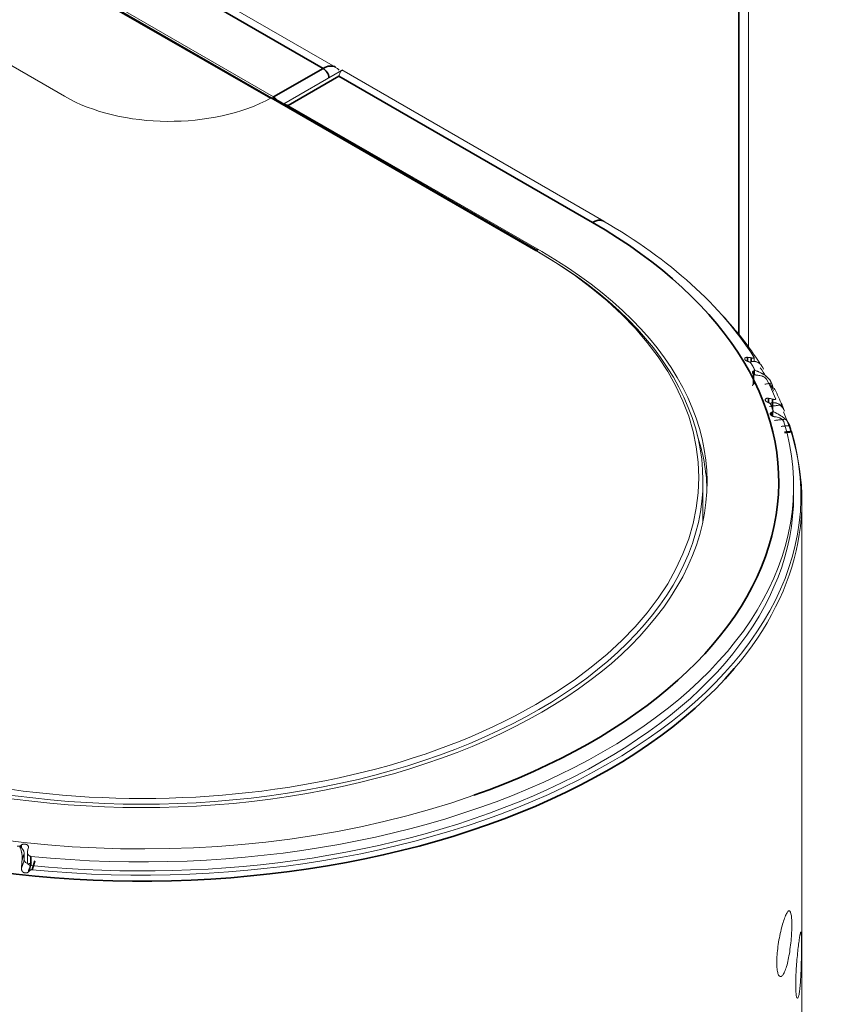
# Model space of a CAD drawing. Header units: millimetres. Extents: x 4 to 1188, y 1 to 840.
# Tile 134 of 256: x 1005 to 1018, y 180 to 196. Entities that reach past the tile are written whole.
import ezdxf

# ---------------------------------------------------------------- set-up
doc = ezdxf.new("R2010")
doc.units = ezdxf.units.MM
doc.layers.add('1', color=7, linetype='Continuous')

msp = doc.modelspace()

# ---------------------------------------------------------------- linework, layer by layer
at = {"layer": '1', "color": 154, "linetype": 'Continuous', "lineweight": 13}
for p, q in [((1016.5878, 190.3461), (1016.5878, 350.0193)), ((1005.523, 194.3986), (881.7133, 265.8802)), ((1009.9091, 194.8702), (1007.2692, 196.3943)), ((1008.8766, 194.3747), (1006.0682, 195.9961)), ((1006.2678, 195.9118), (1008.9077, 194.3877)), ((1010.005, 194.8167), (1009.0714, 194.2777)), ((1014.2515, 192.3758), (1010.0089, 194.8253)), ((1008.87, 194.3714), (1008.8693, 194.3718)), ((1013.1837, 191.9034), (1008.9033, 194.3747)), ((1009.1434, 194.2516), (1013.2446, 191.8838)), ((1016.6806, 190.1026), (1016.6806, 190.166)), ((1016.6871, 189.8936), (1016.6871, 189.9702)), ((1016.9855, 189.2175), (1016.9855, 189.3053)), ((1015.853, 187.6271), (1015.853, 188.1715)), ((1017.3197, 187.9374), (1017.3197, 188.0838)), ((1017.453, 81.1396), (1017.453, 187.8503)), ((1004.8733, 182.0354), (1004.8733, 182.1443)), ((1004.9247, 182.1615), (1004.9247, 181.984))]:
    msp.add_line(p, q, dxfattribs=at)
at = {"layer": '1', "color": 154, "linetype": 'Continuous', "lineweight": 35}
for p, q in [((1016.4315, 190.5484), (1016.4315, 349.8016)), ((1007.0692, 196.3745), (1009.7091, 194.8504)), ((1008.8596, 194.3665), (1006.0415, 195.9935)), ((1009.7091, 194.8504), (1008.9077, 194.3877)), ((1009.9636, 194.7252), (1009.1434, 194.2516)), ((1014.0649, 192.3574), (1009.9636, 194.7252)), ((1013.1503, 191.9001), (1008.87, 194.3714)), ((1016.5734, 190.1086), (1016.5734, 190.1733)), ((1016.6349, 190.0976), (1016.6349, 190.1637)), ((1016.6702, 189.7381), (1016.6702, 189.9503)), ((1016.9129, 189.4399), (1016.9129, 189.5104)), ((1016.9763, 189.3343), (1016.9763, 189.4967)), ((1016.9631, 189.2276), (1016.9631, 189.2825)), ((1004.8241, 182.274), (1004.8241, 182.2312)), ((1004.9799, 182.0925), (1004.9799, 181.9461))]:
    msp.add_line(p, q, dxfattribs=at)
for centre, major_axis, start_param, end_param in [((1009.7091, 194.5238), (0.2, 0.3464), 6.274865, 7.0685835), ((1009.7091, 194.7415), (-0.0667, 0.1155), 4.041978, 5.4977871), ((1006.7864, 188.1551), (-10.2933, 0), 2.1183661, 3.9269908), ((1014.0649, 192.0525), (-0.1867, -0.3233), 3.2287683, 3.9269908), ((1013.1503, 191.8457), (0.0333, 0.0577), 0, 0.7853982), ((1006.7864, 187.8503), (-10.6667, 0), 0.7853982, 2.6847854)]:
    msp.add_ellipse(centre, major_axis=major_axis, ratio=0.5773503, start_param=start_param, end_param=end_param, dxfattribs=at)
at = {"layer": '1', "color": 154, "linetype": 'Continuous', "lineweight": 13}
for centre, major_axis, ratio, start_param, end_param in [((1007.2201, 195.3784), (2.4, 0), 0.5773503, 3.9269908, 5.4700058), ((1008.87, 194.3169), (0.0333, 0.0577), 0.5773503, 0, 0.7853982), ((1008.9077, 194.2788), (-0.0667, 0.1155), 0.5773503, 4.9566233, 5.4977871), ((1009.1434, 194.0883), (-0.1, 0.1732), 0.5773503, 5.4977871, 5.937831), ((1014.0649, 192.0525), (-0.1867, -0.3233), 0.5773503, 3.0522056, 3.2287683), ((1006.7864, 188.0838), (10.5333, 0), 0.5773503, 0.3512478, 0.7853982), ((1006.7864, 188.1551), (9.1333, 0), 0.5773503, 3.9269908, 7.0685835), ((1006.7864, 188.1715), (9.0667, 0), 0.5773503, 3.9269908, 7.0685835), ((1006.7864, 188.2259), (-9, 0), 0.5773503, 0.7853982, 3.9269908), ((1006.7864, 187.9374), (-10.6511, 0), 0.5773503, 3.4970237, 3.6351775), ((1006.7864, 188.1424), (10.4, 0), 0.5773503, 0.3074799, 0.3313897), ((1016.4953, 189.8243), (-0.3187, -0.1944), 0.7701381, 2.9921909, 3.4006617), ((1006.7864, 187.8503), (-10.6667, 0), 0.5773503, 3.4745033, 3.4986543), ((1016.7199, 189.7125), (-0.0667, 0), 0.5773503, 5.555383, 6.2831853), ((1016.6204, 189.7637), (0.0667, 0), 0.5773503, 5.555383, 6.2831853), ((1006.7864, 188.0838), (10.5333, 0), 0.5773503, 0.236056, 0.2875427), ((1016.6194, 189.6076), (0.329, 0.1764), 0.7799815, 6.1768449, 6.5853157), ((1006.7864, 187.8503), (-10.6667, 0), 0.5773503, 3.4340062, 3.4550647), ((1006.7864, 187.9374), (-10.6511, 0), 0.5773503, 3.381832, 3.4245439), ((1006.7864, 188.1424), (10.4, 0), 0.5773503, 0.1922882, 0.216198), ((1016.8239, 189.1669), (-0.3474, -0.1367), 0.7962061, 3.1277154, 3.5361862), ((1006.7864, 187.8503), (-10.6667, 0), 0.5773503, 2.6847854, 3.3773103), ((1006.7864, 188.0838), (10.5333, 0), 0.5773503, 4.540038, 6.4555363), ((1016.904, 188.9435), (0.3551, 0.1151), 0.8025634, 0.0352464, 0.4437172), ((1006.7864, 187.9374), (-10.6511, 0), 0.5773503, 1.4026286, 3.3093521), ((1006.7864, 187.9374), (9.1333, 0), 0.5773503, 0.0206167, 0.1871211), ((1006.7864, 187.9374), (-10.5333, 0), 0.5773503, 1.3984453, 3.1415787), ((1006.7864, 187.6271), (-9.0667, 0), 0.5773503, 3.1188161, 3.1415927), ((1006.7864, 188.1551), (-10.2933, 0), 0.5773503, 0.8775843, 2.1183661), ((1004.8929, 182.0088), (0.0401, 0.3712), 0.1501956, 1.4961903, 1.9046611), ((1004.9913, 181.984), (0.0667, 0), 0.5773503, 3.1416017, 4.540038)]:
    msp.add_ellipse(centre, major_axis=major_axis, ratio=ratio, start_param=start_param, end_param=end_param, dxfattribs=at)
for points, knots in [([(1009.9692, 194.8208), (1009.9629, 194.8283), (1009.9451, 194.846), (1009.9234, 194.8584), (1009.9087, 194.8648)], [0, 0, 0, 0, 0.3890215, 1, 1, 1, 1]), ([(1010.0242, 194.8165), (1010.0209, 194.8184), (1010.0178, 194.8193), (1010.0133, 194.8195), (1010.0119, 194.8194), (1010.009, 194.8187), (1010.0076, 194.8181), (1010.0034, 194.8159), (1010.0008, 194.8137), (1009.9957, 194.808), (1009.9933, 194.8045), (1009.9885, 194.7963), (1009.9861, 194.7916), (1009.9832, 194.785), (1009.9826, 194.7837), (1009.9815, 194.7809), (1009.9809, 194.7795), (1009.9792, 194.7751), (1009.9781, 194.772), (1009.9747, 194.7626), (1009.9725, 194.7558), (1009.9691, 194.7448), (1009.9675, 194.7392), (1009.9656, 194.7323), (1009.9647, 194.7293), (1009.9642, 194.7272), (1009.9639, 194.7262), (1009.9636, 194.7252)], [0, 0, 0, 0, 0.125, 0.125, 0.1875, 0.1875, 0.25, 0.25, 0.375, 0.375, 0.5, 0.5, 0.625, 0.625, 0.65625, 0.65625, 0.6875, 0.6875, 0.75, 0.75, 0.875, 0.875, 0.9375, 0.96875, 0.984375, 0.984375, 1, 1, 1, 1]), ([(1016.5734, 190.1733), (1016.57, 190.1735), (1016.5635, 190.1736), (1016.5575, 190.1728), (1016.5532, 190.172), (1016.5518, 190.1716), (1016.5491, 190.1709), (1016.5478, 190.1704), (1016.544, 190.169), (1016.5417, 190.1679), (1016.5386, 190.166), (1016.5376, 190.1653), (1016.5358, 190.1639), (1016.5349, 190.1631), (1016.5326, 190.1608), (1016.5313, 190.1591), (1016.5298, 190.1564), (1016.5293, 190.1555), (1016.5286, 190.1536), (1016.5283, 190.1526), (1016.5277, 190.1497), (1016.5276, 190.1478), (1016.5278, 190.1447), (1016.528, 190.1437), (1016.5285, 190.1417), (1016.5288, 190.1406), (1016.53, 190.1376), (1016.531, 190.1356), (1016.5331, 190.1326), (1016.5338, 190.1316), (1016.5355, 190.1297), (1016.5364, 190.1287), (1016.5392, 190.1259), (1016.5413, 190.1241), (1016.5449, 190.1215), (1016.5462, 190.1207), (1016.5488, 190.119), (1016.5502, 190.1182), (1016.5544, 190.1159), (1016.5573, 190.1144), (1016.5621, 190.1124), (1016.5637, 190.1118), (1016.567, 190.1105), (1016.5687, 190.1099), (1016.5738, 190.1082), (1016.5772, 190.1072), (1016.5808, 190.1062)], [0, 0, 0, 0, 0.0625, 0.125, 0.125, 0.15625, 0.15625, 0.1875, 0.1875, 0.25, 0.25, 0.28125, 0.28125, 0.3125, 0.3125, 0.375, 0.375, 0.40625, 0.40625, 0.4375, 0.4375, 0.5, 0.5, 0.53125, 0.53125, 0.5625, 0.5625, 0.625, 0.625, 0.65625, 0.65625, 0.6875, 0.6875, 0.75, 0.75, 0.78125, 0.78125, 0.8125, 0.8125, 0.875, 0.875, 0.90625, 0.90625, 0.9375, 0.9375, 1, 1, 1, 1]), ([(1016.5808, 190.1062), (1016.5865, 190.1048), (1016.592, 190.1029), (1016.5985, 190.1), (1016.5997, 190.0995), (1016.6023, 190.0982), (1016.6035, 190.0976), (1016.6071, 190.0956), (1016.6117, 190.0929), (1016.6158, 190.09), (1016.6186, 190.0877), (1016.6196, 190.0869), (1016.6213, 190.0854), (1016.6222, 190.0846), (1016.6262, 190.0806), (1016.6287, 190.0775), (1016.6306, 190.0742)], [0, 0, 0, 0, 0.25, 0.25, 0.3125, 0.3125, 0.375, 0.375, 0.5, 0.625, 0.625, 0.6875, 0.6875, 0.75, 0.75, 1, 1, 1, 1]), ([(1016.6205, 190.096), (1016.6266, 190.0982), (1016.6326, 190.1001), (1016.6447, 190.1033), (1016.6508, 190.1045), (1016.669, 190.107), (1016.6813, 190.1071), (1016.6968, 190.1052), (1016.7, 190.1047), (1016.7061, 190.1035), (1016.7154, 190.1013), (1016.7244, 190.0982), (1016.7423, 190.0906), (1016.7539, 190.0838), (1016.765, 190.0751)], [0, 0, 0, 0, 0.125, 0.125, 0.25, 0.25, 0.5, 0.5, 0.5625, 0.5625, 0.625, 0.75, 0.75, 1, 1, 1, 1]), ([(1016.6766, 190.1762), (1016.6783, 190.1735), (1016.6794, 190.1712), (1016.6804, 190.1681), (1016.6806, 190.1671), (1016.6807, 190.1654), (1016.6805, 190.1639), (1016.6799, 190.1626), (1016.6793, 190.1618), (1016.6791, 190.1615), (1016.6785, 190.1611), (1016.6782, 190.1608), (1016.6767, 190.1598), (1016.675, 190.1593), (1016.672, 190.1588), (1016.6709, 190.1587), (1016.6686, 190.1585), (1016.6673, 190.1585), (1016.6633, 190.1586), (1016.6604, 190.1589), (1016.6555, 190.1595), (1016.6538, 190.1598), (1016.6503, 190.1604), (1016.6485, 190.1607), (1016.643, 190.1618), (1016.6391, 190.1627), (1016.6349, 190.1637)], [0, 0, 0, 0, 0.125, 0.125, 0.1875, 0.1875, 0.25, 0.3125, 0.3125, 0.34375, 0.34375, 0.375, 0.375, 0.5, 0.5, 0.5625, 0.5625, 0.625, 0.625, 0.75, 0.75, 0.8125, 0.8125, 0.875, 0.875, 1, 1, 1, 1]), ([(1016.6702, 189.9503), (1016.6677, 189.9492), (1016.6634, 189.9467), (1016.66, 189.9437), (1016.6571, 189.9403), (1016.656, 189.9385), (1016.6543, 189.9349), (1016.6537, 189.9329), (1016.6533, 189.9299), (1016.6533, 189.9289), (1016.6533, 189.9269), (1016.6534, 189.9259), (1016.6539, 189.9228), (1016.6545, 189.9208), (1016.656, 189.9177), (1016.6565, 189.9167), (1016.6577, 189.9147), (1016.6584, 189.9137), (1016.6607, 189.9108), (1016.6624, 189.9089), (1016.6655, 189.9061), (1016.6666, 189.9051), (1016.6689, 189.9034), (1016.6701, 189.9025), (1016.6738, 189.8999), (1016.6765, 189.8983), (1016.6809, 189.896), (1016.6824, 189.8953), (1016.6855, 189.8939), (1016.6871, 189.8932), (1016.6919, 189.8912), (1016.6952, 189.89), (1016.7004, 189.8883), (1016.7021, 189.8878), (1016.7057, 189.8868), (1016.7074, 189.8864), (1016.7127, 189.885), (1016.7163, 189.8843), (1016.7217, 189.8833), (1016.7235, 189.883), (1016.7271, 189.8824), (1016.7288, 189.8822), (1016.7341, 189.8815), (1016.7375, 189.8812), (1016.7409, 189.881)], [0, 0, 0, 0, 0.0625, 0.125, 0.125, 0.1875, 0.1875, 0.25, 0.25, 0.28125, 0.28125, 0.3125, 0.3125, 0.375, 0.375, 0.40625, 0.40625, 0.4375, 0.4375, 0.5, 0.5, 0.53125, 0.53125, 0.5625, 0.5625, 0.625, 0.625, 0.65625, 0.65625, 0.6875, 0.6875, 0.75, 0.75, 0.78125, 0.78125, 0.8125, 0.8125, 0.875, 0.875, 0.90625, 0.90625, 0.9375, 0.9375, 1, 1, 1, 1]), ([(1016.6837, 189.9815), (1016.6855, 189.9783), (1016.6866, 189.9752), (1016.6871, 189.9706), (1016.6871, 189.9691), (1016.6866, 189.9662), (1016.6862, 189.9649), (1016.6851, 189.9622), (1016.6843, 189.9609), (1016.6823, 189.9584), (1016.6801, 189.9561), (1016.6772, 189.954), (1016.6739, 189.9521), (1016.6721, 189.9511), (1016.6702, 189.9503)], [0, 0, 0, 0, 0.25, 0.25, 0.375, 0.375, 0.5, 0.5, 0.625, 0.625, 0.75, 0.875, 0.875, 1, 1, 1, 1]), ([(1016.8925, 189.8524), (1016.8801, 189.8634), (1016.8664, 189.8739), (1016.8442, 189.889), (1016.8366, 189.8939), (1016.8267, 189.8999), (1016.8247, 189.9011), (1016.8206, 189.9035), (1016.8186, 189.9046), (1016.8125, 189.9082), (1016.8084, 189.9105), (1016.7876, 189.9217), (1016.7704, 189.9301), (1016.7483, 189.9399), (1016.7439, 189.9419), (1016.7349, 189.9456), (1016.7304, 189.9475), (1016.7169, 189.9529), (1016.7078, 189.9564), (1016.6986, 189.9597)], [0, 0, 0, 0, 0.25, 0.25, 0.375, 0.375, 0.40625, 0.40625, 0.4375, 0.4375, 0.5, 0.5, 0.75, 0.75, 0.8125, 0.8125, 0.875, 0.875, 1, 1, 1, 1]), ([(1016.8024, 189.8714), (1016.8065, 189.8703), (1016.8107, 189.869), (1016.8191, 189.8657), (1016.8233, 189.8638), (1016.8296, 189.8606), (1016.8318, 189.8594), (1016.836, 189.857), (1016.838, 189.8558), (1016.8442, 189.8519), (1016.8482, 189.8491), (1016.854, 189.8447), (1016.856, 189.8432), (1016.8597, 189.8401), (1016.8634, 189.8369), (1016.8668, 189.8337), (1016.8693, 189.8312), (1016.8702, 189.8304), (1016.8718, 189.8288), (1016.8726, 189.8279), (1016.8764, 189.8238), (1016.8792, 189.8205), (1016.8827, 189.8158), (1016.8838, 189.8142), (1016.8857, 189.8113), (1016.8865, 189.8098), (1016.8872, 189.8085)], [0, 0, 0, 0, 0.125, 0.125, 0.25, 0.25, 0.3125, 0.3125, 0.375, 0.375, 0.5, 0.5, 0.5625, 0.5625, 0.625, 0.6875, 0.6875, 0.71875, 0.71875, 0.75, 0.75, 0.875, 0.875, 0.9375, 0.9375, 1, 1, 1, 1]), ([(1016.9941, 189.6656), (1016.9934, 189.667), (1016.9927, 189.6684), (1016.9914, 189.6712), (1016.9908, 189.6723), (1016.9897, 189.6748), (1016.9891, 189.6762), (1016.9875, 189.6803), (1016.9863, 189.6832), (1016.9846, 189.6878), (1016.9841, 189.6894), (1016.9829, 189.6926), (1016.9823, 189.6943), (1016.9807, 189.6993), (1016.9795, 189.7027), (1016.9779, 189.7079), (1016.9773, 189.7096), (1016.9762, 189.7131), (1016.9756, 189.7148), (1016.9739, 189.7199), (1016.9728, 189.7233), (1016.9706, 189.73), (1016.9695, 189.7333), (1016.9671, 189.7399), (1016.966, 189.7432), (1016.9636, 189.7496), (1016.9624, 189.7527), (1016.9611, 189.7558)], [0, 0, 0, 0, 0.073025, 0.073025, 0.1245236, 0.1245236, 0.1760222, 0.1760222, 0.2790195, 0.2790195, 0.3305181, 0.3305181, 0.3820167, 0.3820167, 0.4850139, 0.4850139, 0.5365125, 0.5365125, 0.5880111, 0.5880111, 0.6910083, 0.6910083, 0.7940056, 0.7940056, 0.8970028, 0.8970028, 1, 1, 1, 1]), ([(1017.0139, 189.6542), (1017.0122, 189.6576), (1017.0108, 189.6603), (1017.0093, 189.6628), (1017.009, 189.6632), (1017.0085, 189.664), (1017.0083, 189.6644), (1017.0076, 189.6653), (1017.0072, 189.6657), (1017.0067, 189.6661), (1017.0066, 189.6661), (1017.0064, 189.6662), (1017.0063, 189.6662), (1017.0063, 189.6661)], [0, 0, 0, 0, 0.4251023, 0.4251023, 0.5313779, 0.5313779, 0.6376534, 0.6376534, 0.8502046, 0.8502046, 0.9564802, 0.9564802, 1, 1, 1, 1]), ([(1016.9129, 189.5104), (1016.9094, 189.5108), (1016.9026, 189.5113), (1016.8962, 189.511), (1016.8915, 189.5104), (1016.89, 189.5102), (1016.887, 189.5096), (1016.8856, 189.5093), (1016.8814, 189.5081), (1016.8788, 189.5072), (1016.8752, 189.5055), (1016.8741, 189.5049), (1016.8719, 189.5036), (1016.8708, 189.5029), (1016.868, 189.5007), (1016.8663, 189.4991), (1016.8642, 189.4965), (1016.8635, 189.4957), (1016.8624, 189.4938), (1016.8619, 189.4929), (1016.8606, 189.4901), (1016.8601, 189.4881), (1016.8597, 189.4851), (1016.8597, 189.4841), (1016.8597, 189.482), (1016.8599, 189.481), (1016.8604, 189.4779), (1016.8611, 189.4758), (1016.8625, 189.4727), (1016.8631, 189.4717), (1016.8643, 189.4696), (1016.865, 189.4686), (1016.8673, 189.4657), (1016.8691, 189.4637), (1016.8721, 189.4609), (1016.8732, 189.46), (1016.8755, 189.4582), (1016.8768, 189.4573), (1016.8805, 189.4547), (1016.8832, 189.453), (1016.8876, 189.4507), (1016.8891, 189.45), (1016.8922, 189.4485), (1016.8938, 189.4478), (1016.8986, 189.4457), (1016.902, 189.4445), (1016.9054, 189.4433)], [0, 0, 0, 0, 0.0625, 0.125, 0.125, 0.15625, 0.15625, 0.1875, 0.1875, 0.25, 0.25, 0.28125, 0.28125, 0.3125, 0.3125, 0.375, 0.375, 0.40625, 0.40625, 0.4375, 0.4375, 0.5, 0.5, 0.53125, 0.53125, 0.5625, 0.5625, 0.625, 0.625, 0.65625, 0.65625, 0.6875, 0.6875, 0.75, 0.75, 0.78125, 0.78125, 0.8125, 0.8125, 0.875, 0.875, 0.90625, 0.90625, 0.9375, 0.9375, 1, 1, 1, 1]), ([(1016.9054, 189.4433), (1016.911, 189.4415), (1016.9162, 189.4392), (1016.9222, 189.436), (1016.9234, 189.4353), (1016.9258, 189.4339), (1016.9269, 189.4332), (1016.9302, 189.431), (1016.9343, 189.428), (1016.9379, 189.4248), (1016.9404, 189.4224), (1016.9412, 189.4215), (1016.9427, 189.4199), (1016.9434, 189.419), (1016.9467, 189.4148), (1016.9486, 189.4115), (1016.9498, 189.4082)], [0, 0, 0, 0, 0.25, 0.25, 0.3125, 0.3125, 0.375, 0.375, 0.5, 0.625, 0.625, 0.6875, 0.6875, 0.75, 0.75, 1, 1, 1, 1]), ([(1016.9443, 189.4305), (1016.9511, 189.4323), (1016.9579, 189.4338), (1016.9715, 189.436), (1016.9783, 189.4368), (1016.9987, 189.438), (1017.0123, 189.4373), (1017.0294, 189.4343), (1017.0328, 189.4336), (1017.0395, 189.4319), (1017.0496, 189.4291), (1017.0594, 189.4253), (1017.0787, 189.4165), (1017.091, 189.4089), (1017.1028, 189.3995)], [0, 0, 0, 0, 0.125, 0.125, 0.25, 0.25, 0.5, 0.5, 0.5625, 0.5625, 0.625, 0.75, 0.75, 1, 1, 1, 1]), ([(1017.0276, 189.506), (1017.0287, 189.5033), (1017.0293, 189.5009), (1017.0295, 189.4977), (1017.0294, 189.4968), (1017.0289, 189.4951), (1017.0283, 189.4935), (1017.0271, 189.4924), (1017.0261, 189.4916), (1017.0258, 189.4913), (1017.025, 189.4909), (1017.0246, 189.4907), (1017.0224, 189.4898), (1017.0203, 189.4894), (1017.0166, 189.4891), (1017.0153, 189.4891), (1017.0126, 189.4891), (1017.0111, 189.4892), (1017.0066, 189.4896), (1017.0033, 189.4901), (1016.998, 189.491), (1016.9962, 189.4914), (1016.9925, 189.4922), (1016.9906, 189.4927), (1016.9847, 189.4942), (1016.9806, 189.4953), (1016.9763, 189.4967)], [0, 0, 0, 0, 0.125, 0.125, 0.1875, 0.1875, 0.25, 0.3125, 0.3125, 0.34375, 0.34375, 0.375, 0.375, 0.5, 0.5, 0.5625, 0.5625, 0.625, 0.625, 0.75, 0.75, 0.8125, 0.8125, 0.875, 0.875, 1, 1, 1, 1]), ([(1017.1531, 189.3424), (1017.1515, 189.348), (1017.1497, 189.3535), (1017.1473, 189.3604), (1017.1468, 189.3617), (1017.1458, 189.3645), (1017.1453, 189.3658), (1017.1439, 189.3698), (1017.1419, 189.375), (1017.14, 189.3799), (1017.1386, 189.3835), (1017.1381, 189.3846), (1017.1372, 189.3869), (1017.1368, 189.388), (1017.1346, 189.3934), (1017.133, 189.3972), (1017.1316, 189.4006)], [0, 0, 0, 0, 0.25, 0.25, 0.3125, 0.3125, 0.375, 0.375, 0.5, 0.625, 0.625, 0.6875, 0.6875, 0.75, 0.75, 1, 1, 1, 1]), ([(1016.9631, 189.2825), (1016.9604, 189.2816), (1016.9554, 189.2794), (1016.9513, 189.2766), (1016.9477, 189.2735), (1016.9461, 189.2718), (1016.9436, 189.2682), (1016.9427, 189.2663), (1016.9416, 189.2634), (1016.9414, 189.2624), (1016.941, 189.2604), (1016.9409, 189.2594), (1016.9408, 189.2563), (1016.941, 189.2542), (1016.9418, 189.2511), (1016.9421, 189.2501), (1016.9429, 189.248), (1016.9434, 189.2469), (1016.9451, 189.2439), (1016.9465, 189.2419), (1016.949, 189.2389), (1016.9499, 189.2379), (1016.9518, 189.236), (1016.9529, 189.235), (1016.9561, 189.2322), (1016.9585, 189.2305), (1016.9625, 189.2279), (1016.9639, 189.227), (1016.9667, 189.2254), (1016.9682, 189.2246), (1016.9726, 189.2224), (1016.9758, 189.2209), (1016.9807, 189.2189), (1016.9824, 189.2183), (1016.9858, 189.2171), (1016.9875, 189.2165), (1016.9927, 189.2148), (1016.9962, 189.2138), (1017.0016, 189.2125), (1017.0034, 189.212), (1017.0069, 189.2113), (1017.0087, 189.2109), (1017.014, 189.2099), (1017.0175, 189.2093), (1017.021, 189.2089)], [0, 0, 0, 0, 0.0625, 0.125, 0.125, 0.1875, 0.1875, 0.25, 0.25, 0.28125, 0.28125, 0.3125, 0.3125, 0.375, 0.375, 0.40625, 0.40625, 0.4375, 0.4375, 0.5, 0.5, 0.53125, 0.53125, 0.5625, 0.5625, 0.625, 0.625, 0.65625, 0.65625, 0.6875, 0.6875, 0.75, 0.75, 0.78125, 0.78125, 0.8125, 0.8125, 0.875, 0.875, 0.90625, 0.90625, 0.9375, 0.9375, 1, 1, 1, 1]), ([(1016.9855, 189.3051), (1016.9855, 189.3044), (1016.9854, 189.3037), (1016.9852, 189.3015), (1016.9848, 189.3), (1016.9837, 189.2972), (1016.983, 189.2959), (1016.9811, 189.2933), (1016.98, 189.2921), (1016.9775, 189.2898), (1016.9746, 189.2876), (1016.9711, 189.2857), (1016.9674, 189.284), (1016.9653, 189.2832), (1016.9631, 189.2825)], [0, 0, 0, 0, 0.0687929, 0.0687929, 0.2239941, 0.2239941, 0.3791953, 0.3791953, 0.5343965, 0.5343965, 0.6895976, 0.8447988, 0.8447988, 1, 1, 1, 1]), ([(1017.1851, 189.1698), (1017.1725, 189.1817), (1017.1588, 189.1931), (1017.1368, 189.2096), (1017.1292, 189.215), (1017.1194, 189.2217), (1017.1174, 189.223), (1017.1135, 189.2256), (1017.1115, 189.2269), (1017.1054, 189.2309), (1017.1014, 189.2334), (1017.081, 189.2461), (1017.0642, 189.2556), (1017.0428, 189.2669), (1017.0385, 189.2691), (1017.0298, 189.2735), (1017.0254, 189.2756), (1017.0123, 189.2819), (1017.0035, 189.286), (1016.9947, 189.2899)], [0, 0, 0, 0, 0.25, 0.25, 0.375, 0.375, 0.40625, 0.40625, 0.4375, 0.4375, 0.5, 0.5, 0.75, 0.75, 0.8125, 0.8125, 0.875, 0.875, 1, 1, 1, 1]), ([(1017.0844, 189.1951), (1017.0887, 189.1938), (1017.093, 189.1922), (1017.1015, 189.1884), (1017.1056, 189.1862), (1017.1119, 189.1825), (1017.114, 189.1812), (1017.1181, 189.1786), (1017.1201, 189.1772), (1017.126, 189.1729), (1017.1298, 189.1698), (1017.1353, 189.165), (1017.1371, 189.1634), (1017.1406, 189.16), (1017.1439, 189.1566), (1017.147, 189.1532), (1017.1492, 189.1506), (1017.15, 189.1497), (1017.1514, 189.148), (1017.1521, 189.1471), (1017.1554, 189.1427), (1017.1577, 189.1393), (1017.1605, 189.1343), (1017.1613, 189.1327), (1017.1627, 189.1296), (1017.1632, 189.1282), (1017.1636, 189.1267)], [0, 0, 0, 0, 0.125, 0.125, 0.25, 0.25, 0.3125, 0.3125, 0.375, 0.375, 0.5, 0.5, 0.5625, 0.5625, 0.625, 0.6875, 0.6875, 0.71875, 0.71875, 0.75, 0.75, 0.875, 0.875, 0.9375, 0.9375, 1, 1, 1, 1]), ([(1017.2816, 188.9756), (1017.2811, 188.9773), (1017.2805, 188.979), (1017.2796, 188.9821), (1017.2793, 188.9833), (1017.2786, 188.9859), (1017.2782, 188.9872), (1017.2771, 188.9914), (1017.2764, 188.9944), (1017.2752, 188.9991), (1017.2748, 189.0007), (1017.274, 189.0041), (1017.2736, 189.0058), (1017.2723, 189.0109), (1017.2715, 189.0143), (1017.2702, 189.0196), (1017.2698, 189.0214), (1017.2689, 189.0249), (1017.2684, 189.0267), (1017.2671, 189.0319), (1017.2662, 189.0353), (1017.2642, 189.0422), (1017.2633, 189.0456), (1017.2612, 189.0523), (1017.2602, 189.0556), (1017.258, 189.0622), (1017.2569, 189.0654), (1017.2557, 189.0686)], [0, 0, 0, 0, 0.0858304, 0.0858304, 0.1366176, 0.1366176, 0.1874048, 0.1874048, 0.2889792, 0.2889792, 0.3397664, 0.3397664, 0.3905536, 0.3905536, 0.492128, 0.492128, 0.5429152, 0.5429152, 0.5937024, 0.5937024, 0.6952768, 0.6952768, 0.7968512, 0.7968512, 0.8984256, 0.8984256, 1, 1, 1, 1]), ([(1017.2879, 188.9642), (1017.2869, 188.9677), (1017.2862, 188.9704), (1017.2855, 188.9729), (1017.2854, 188.9734), (1017.2852, 188.9742), (1017.2851, 188.9746), (1017.2849, 188.9755), (1017.2848, 188.976), (1017.2848, 188.9763), (1017.2848, 188.9764), (1017.2848, 188.9764), (1017.2848, 188.9764), (1017.2848, 188.9764)], [0, 0, 0, 0, 0.4337333, 0.4337333, 0.5421666, 0.5421666, 0.6506, 0.6506, 0.8674666, 0.8674666, 0.9758999, 0.9758999, 1, 1, 1, 1]), ([(1004.8241, 182.274), (1004.8203, 182.2707), (1004.8159, 182.2677), (1004.8099, 182.2645), (1004.8086, 182.2638), (1004.8061, 182.2626), (1004.8048, 182.2621), (1004.8009, 182.2604), (1004.7955, 182.2585), (1004.7899, 182.2571), (1004.7856, 182.2562), (1004.7841, 182.256), (1004.7812, 182.2556), (1004.7797, 182.2554), (1004.7725, 182.2547), (1004.7666, 182.2548), (1004.7608, 182.2555)], [0, 0, 0, 0, 0.25, 0.25, 0.3125, 0.3125, 0.375, 0.375, 0.5, 0.625, 0.625, 0.6875, 0.6875, 0.75, 0.75, 1, 1, 1, 1]), ([(1004.7997, 182.2485), (1004.803, 182.2415), (1004.8061, 182.2342), (1004.812, 182.2193), (1004.8148, 182.2116), (1004.8226, 182.188), (1004.827, 182.1715), (1004.8315, 182.1496), (1004.8323, 182.1451), (1004.8339, 182.1362), (1004.836, 182.1227), (1004.8376, 182.1089), (1004.84, 182.081), (1004.8406, 182.062), (1004.8403, 182.0425)], [0, 0, 0, 0, 0.125, 0.125, 0.25, 0.25, 0.5, 0.5, 0.5625, 0.5625, 0.625, 0.75, 0.75, 1, 1, 1, 1]), ([(1004.9392, 182.2334), (1004.9399, 182.2363), (1004.9408, 182.242), (1004.9406, 182.2475), (1004.9399, 182.2516), (1004.9397, 182.2529), (1004.939, 182.2556), (1004.9385, 182.2569), (1004.9371, 182.2607), (1004.9358, 182.2631), (1004.9335, 182.2666), (1004.9326, 182.2678), (1004.9308, 182.27), (1004.9299, 182.271), (1004.9268, 182.2741), (1004.9245, 182.276), (1004.9207, 182.2787), (1004.9193, 182.2795), (1004.9166, 182.2811), (1004.9151, 182.2819), (1004.9108, 182.284), (1004.9077, 182.2852), (1004.9028, 182.2868), (1004.9011, 182.2873), (1004.8977, 182.2882), (1004.8959, 182.2886), (1004.8907, 182.2896), (1004.8872, 182.2901), (1004.8817, 182.2906), (1004.8799, 182.2907), (1004.8762, 182.2907), (1004.8744, 182.2907), (1004.8689, 182.2906), (1004.8652, 182.2903), (1004.8598, 182.2895), (1004.858, 182.2892), (1004.8545, 182.2885), (1004.8527, 182.288), (1004.8476, 182.2867), (1004.8443, 182.2855), (1004.8395, 182.2836), (1004.838, 182.2828), (1004.8349, 182.2813), (1004.8335, 182.2805), (1004.8292, 182.278), (1004.8266, 182.2761), (1004.8241, 182.274)], [0, 0, 0, 0, 0.0625, 0.125, 0.125, 0.15625, 0.15625, 0.1875, 0.1875, 0.25, 0.25, 0.28125, 0.28125, 0.3125, 0.3125, 0.375, 0.375, 0.40625, 0.40625, 0.4375, 0.4375, 0.5, 0.5, 0.53125, 0.53125, 0.5625, 0.5625, 0.625, 0.625, 0.65625, 0.65625, 0.6875, 0.6875, 0.75, 0.75, 0.78125, 0.78125, 0.8125, 0.8125, 0.875, 0.875, 0.90625, 0.90625, 0.9375, 0.9375, 1, 1, 1, 1]), ([(1004.9799, 182.0925), (1004.975, 182.093), (1004.9704, 182.0941), (1004.9637, 182.0968), (1004.9615, 182.0978), (1004.9573, 182.1001), (1004.9533, 182.1027), (1004.9497, 182.1057), (1004.9471, 182.1081), (1004.9462, 182.109), (1004.9446, 182.1106), (1004.9438, 182.1115), (1004.94, 182.1159), (1004.9373, 182.1197), (1004.9338, 182.1256), (1004.9328, 182.1277), (1004.9308, 182.1319), (1004.93, 182.134), (1004.9277, 182.1404), (1004.9265, 182.1447), (1004.9254, 182.1514), (1004.9251, 182.1536), (1004.9247, 182.158), (1004.9247, 182.1602), (1004.9247, 182.1668), (1004.9252, 182.1712), (1004.9261, 182.1755)], [0, 0, 0, 0, 0.125, 0.125, 0.1875, 0.1875, 0.25, 0.3125, 0.3125, 0.34375, 0.34375, 0.375, 0.375, 0.5, 0.5, 0.5625, 0.5625, 0.625, 0.625, 0.75, 0.75, 0.8125, 0.8125, 0.875, 0.875, 1, 1, 1, 1]), ([(1004.9901, 181.9959), (1004.9864, 181.991), (1004.9823, 181.9869), (1004.9724, 181.9796), (1004.9664, 181.9768), (1004.9565, 181.9744), (1004.9531, 181.9739), (1004.9477, 181.9736), (1004.9459, 181.9736), (1004.9431, 181.9737), (1004.9422, 181.9737), (1004.9403, 181.9739), (1004.9396, 181.9739), (1004.9006, 181.9781), (1004.8789, 181.9986), (1004.8733, 182.0354)], [0, 0, 0, 0, 0.1212478, 0.1212478, 0.2677065, 0.2677065, 0.3409359, 0.3409359, 0.3775505, 0.3775505, 0.3958579, 0.3958579, 0.4141652, 0.4141652, 1, 1, 1, 1]), ([(1004.8271, 181.8929), (1004.8276, 181.886), (1004.8286, 181.8792), (1004.8312, 181.8694), (1004.8323, 181.8662), (1004.8343, 181.8614), (1004.835, 181.8598), (1004.8365, 181.8567), (1004.8374, 181.8551), (1004.8401, 181.8506), (1004.8422, 181.8478), (1004.8457, 181.8438), (1004.847, 181.8425), (1004.8496, 181.8401), (1004.8537, 181.8366), (1004.8583, 181.8338), (1004.8632, 181.8313), (1004.8649, 181.8305), (1004.8682, 181.8291), (1004.8699, 181.8285), (1004.8751, 181.8268), (1004.8786, 181.8259), (1004.8839, 181.8248), (1004.8857, 181.8245), (1004.8893, 181.824), (1004.8911, 181.8238), (1004.8965, 181.8233), (1004.9, 181.8233), (1004.9053, 181.8237), (1004.907, 181.8239), (1004.9105, 181.8244), (1004.9157, 181.8255), (1004.9204, 181.8274), (1004.925, 181.8296), (1004.9265, 181.8305), (1004.9293, 181.8323), (1004.932, 181.8342), (1004.9345, 181.8363), (1004.937, 181.8386), (1004.9381, 181.8397), (1004.9415, 181.8434), (1004.9436, 181.846), (1004.9455, 181.8487)], [0, 0, 0, 0, 0.125, 0.125, 0.1875, 0.1875, 0.21875, 0.21875, 0.25, 0.25, 0.3125, 0.3125, 0.34375, 0.34375, 0.375, 0.4375, 0.4375, 0.46875, 0.46875, 0.5, 0.5, 0.5625, 0.5625, 0.59375, 0.59375, 0.625, 0.625, 0.6875, 0.6875, 0.71875, 0.71875, 0.75, 0.8125, 0.8125, 0.84375, 0.84375, 0.875, 0.90625, 0.90625, 0.9375, 0.9375, 1, 1, 1, 1]), ([(1004.9455, 181.8487), (1004.9485, 181.8531), (1004.9522, 181.857), (1004.9574, 181.8614), (1004.9585, 181.8622), (1004.9607, 181.8638), (1004.9619, 181.8646), (1004.9654, 181.8668), (1004.9703, 181.8694), (1004.9755, 181.8714), (1004.9796, 181.8726), (1004.9809, 181.873), (1004.9837, 181.8737), (1004.9851, 181.8739), (1004.9921, 181.8751), (1004.9978, 181.8753), (1005.0036, 181.8747)], [0, 0, 0, 0, 0.25, 0.25, 0.3125, 0.3125, 0.375, 0.375, 0.5, 0.625, 0.625, 0.6875, 0.6875, 0.75, 0.75, 1, 1, 1, 1]), ([(1017.0466, 180.3748), (1017.0466, 180.4136), (1017.0496, 180.496), (1017.0647, 180.6342), (1017.0884, 180.7741), (1017.117, 180.9078), (1017.1492, 181.0254), (1017.1818, 181.1178), (1017.2126, 181.1846), (1017.2397, 181.2156), (1017.2614, 181.2082), (1017.2779, 181.1693), (1017.2877, 181.0937), (1017.2906, 180.988), (1017.2878, 180.8636), (1017.2779, 180.7247), (1017.2614, 180.5838), (1017.2397, 180.4491), (1017.2126, 180.3308), (1017.1819, 180.2381), (1017.1492, 180.1716), (1017.117, 180.1413), (1017.0884, 180.1496), (1017.0646, 180.1895), (1017.0495, 180.2658), (1017.0466, 180.336), (1017.0466, 180.3748)], [0, 0, 0, 0, 0.0420892, 0.082711, 0.1249954, 0.1669805, 0.2076666, 0.249993, 0.2922277, 0.3329137, 0.3749923, 0.4172713, 0.4578933, 0.5000047, 0.5420218, 0.5826436, 0.6250215, 0.6670053, 0.7076914, 0.7500175, 0.7922515, 0.8329373, 0.8750172, 0.9173768, 0.9579835, 1, 1, 1, 1]), ([(1017.3529, 180.0193), (1017.3529, 180.0581), (1017.3544, 180.1407), (1017.3619, 180.2798), (1017.3733, 180.4211), (1017.3865, 180.5565), (1017.4005, 180.6759), (1017.4137, 180.7702), (1017.4249, 180.8387), (1017.4337, 180.8712), (1017.4398, 180.8649), (1017.4438, 180.8268), (1017.446, 180.7517), (1017.4465, 180.6462), (1017.446, 180.5216), (1017.4438, 180.3822), (1017.4398, 180.2405), (1017.4337, 180.1046), (1017.4249, 179.9849), (1017.4137, 179.8906), (1017.4005, 179.8222), (1017.3865, 179.79), (1017.3733, 179.7966), (1017.3619, 179.8351), (1017.3544, 179.9105), (1017.3529, 179.9805), (1017.3529, 180.0193)], [0, 0, 0, 0, 0.0420892, 0.082711, 0.1249954, 0.1669805, 0.2076666, 0.249993, 0.2922277, 0.3329137, 0.3749923, 0.4172713, 0.4578933, 0.5000047, 0.5420218, 0.5826436, 0.6250215, 0.6670053, 0.7076914, 0.7500175, 0.7922515, 0.8329373, 0.8750172, 0.9173768, 0.9579835, 1, 1, 1, 1])]:
    msp.add_open_spline(points, degree=3, knots=knots, dxfattribs=at)
for points, degree in [([(1016.6349, 190.1637), (1016.6251, 190.1662), (1016.6049, 190.1703), (1016.5841, 190.1726), (1016.5734, 190.1733)], 3), ([(1016.6306, 190.0742), (1016.6483, 190.0434), (1016.666, 190.0125), (1016.6837, 189.9815)], 3), ([(1016.7409, 189.881), (1016.7515, 189.8803), (1016.7724, 189.878), (1016.7925, 189.8739), (1016.8024, 189.8714)], 3), ([(1016.8511, 189.7362), (1016.9611, 189.7558)], 1), ([(1016.9763, 189.4967), (1016.9661, 189.4998), (1016.9454, 189.5053), (1016.9238, 189.509), (1016.9129, 189.5104)], 3), ([(1016.9279, 189.3765), (1017.1028, 189.3995)], 1), ([(1016.9498, 189.4082), (1016.9612, 189.3764), (1016.9726, 189.3446), (1016.9841, 189.3126)], 3), ([(1017.0089, 189.1508), (1017.1851, 189.1698)], 1), ([(1017.021, 189.2089), (1017.032, 189.2075), (1017.0535, 189.2038), (1017.0743, 189.1983), (1017.0844, 189.1951)], 3), ([(1017.1167, 189.0536), (1017.2557, 189.0686)], 1), ([(1017.2849, 188.9764), (1017.229, 188.9708), (1017.1732, 188.9652)], 2), ([(1004.8733, 182.1443), (1004.8658, 182.1922), (1004.8413, 182.2269), (1004.7997, 182.2485)], 3), ([(1004.9261, 182.1755), (1004.9282, 182.1857), (1004.9325, 182.2057), (1004.9369, 182.2244), (1004.9392, 182.2334)], 3), ([(1004.8733, 182.1443), (1004.8403, 182.0425)], 1), ([(1004.8733, 182.0354), (1004.8271, 181.8929)], 1)]:
    msp.add_open_spline(points, degree=degree, dxfattribs=at)
at = {"layer": '1', "color": 154, "linetype": 'Continuous', "lineweight": 35}
for points in [[(1017.1046, 189.3968), (1017.1136, 189.3981), (1017.1226, 189.3993), (1017.1316, 189.4006)], [(1017.2879, 188.9642), (1017.2499, 188.9603), (1017.212, 188.9565), (1017.174, 188.9527)], [(1005.047, 182.0175), (1005.0325, 181.9699), (1005.0181, 181.9223), (1005.0036, 181.8747)]]:
    msp.add_open_spline(points, degree=3, dxfattribs=at)
msp.add_open_spline([(1004.9455, 181.8487), (1004.9511, 181.8671), (1004.9566, 181.8855), (1004.9666, 181.9183), (1004.9709, 181.9327), (1004.9753, 181.9471)], degree=3, knots=[0, 0, 0, 0, 0.5606518, 0.5606518, 1, 1, 1, 1], dxfattribs=at)

doc.saveas('drawing.dxf')
